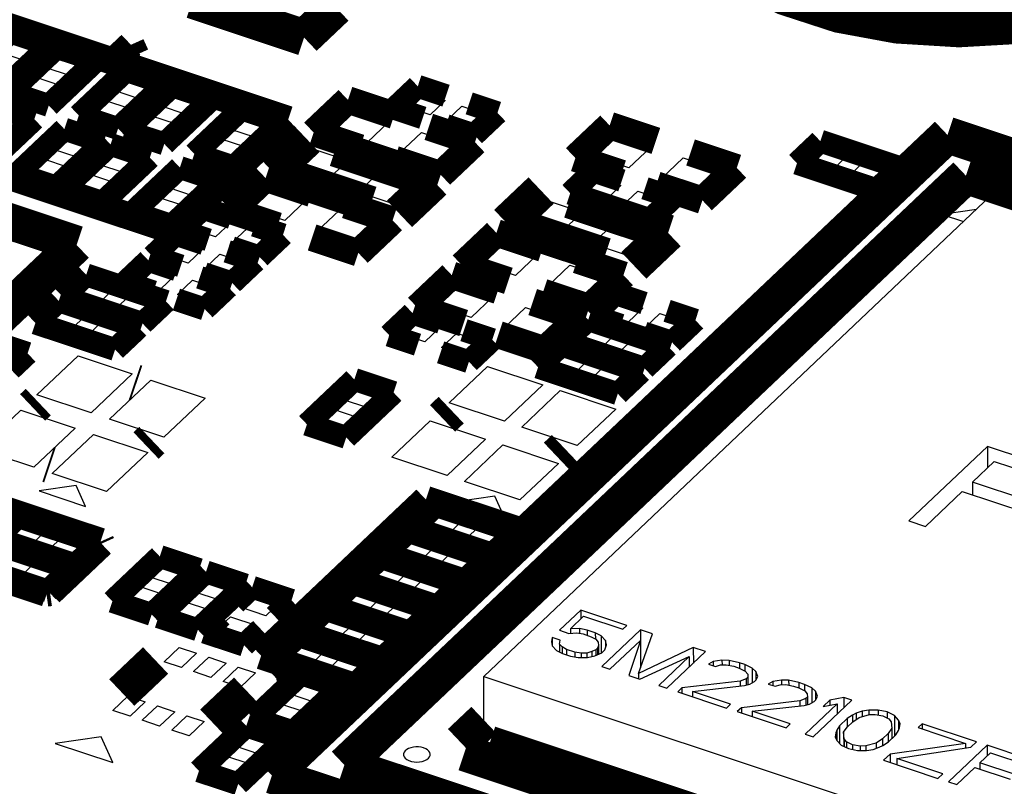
# Model space of a CAD drawing. Extents: x 0 to 1189, y 0 to 841.
# Tile 149 of 256: x 594.24 to 600.76, y 320.41 to 325.48. Entities that reach past the tile are written whole.
import ezdxf

# ---------------------------------------------------------------- set-up
doc = ezdxf.new("R2010")
doc.units = 0
doc.header["$LTSCALE"] = 65.395
doc.layers.get('0').update_dxf_attribs({"linetype": 'CONTINUOUS'})

msp = doc.modelspace()

# ---------------------------------------------------------------- linework, layer by layer
at = {"color": 7, "linetype": 'Continuous'}
for p, q in [((594.2003, 325.3537), (594.3684, 325.2978)), ((594.3684, 325.2978), (594.272, 325.2064)), ((594.272, 325.2064), (594.1039, 325.2624)), ((594.4096, 325.1607), (594.506, 325.252)), ((594.506, 325.252), (594.6741, 325.1961)), ((594.5777, 325.1047), (594.4096, 325.1607)), ((594.6741, 325.1961), (594.5777, 325.1047)), ((594.2471, 325.0066), (594.3435, 325.098)), ((594.3435, 325.098), (594.5116, 325.042)), ((594.8681, 325.0081), (594.9645, 325.0994)), ((594.9645, 325.0994), (595.1326, 325.0435)), ((594.5116, 325.042), (594.4152, 324.9507)), ((595.1326, 325.0435), (595.0363, 324.9522)), ((594.4152, 324.9507), (594.2471, 325.0066)), ((595.0363, 324.9522), (594.8681, 325.0081)), ((595.1738, 324.9064), (595.2702, 324.9977)), ((595.2702, 324.9977), (595.4383, 324.9418)), ((596.7941, 324.9007), (596.894, 324.9954)), ((596.894, 324.9954), (597.0561, 324.9415)), ((594.7056, 324.8541), (594.802, 324.9454)), ((594.802, 324.9454), (594.9701, 324.8895)), ((594.9701, 324.8895), (594.8738, 324.7981)), ((595.342, 324.8504), (595.1738, 324.9064)), ((595.4383, 324.9418), (595.342, 324.8504)), ((596.2959, 324.7466), (596.4412, 324.8844)), ((596.4412, 324.8844), (596.6858, 324.803)), ((596.9562, 324.8468), (596.7941, 324.9007)), ((597.0561, 324.9415), (596.9562, 324.8468)), ((597.0675, 324.8097), (597.1674, 324.9044)), ((597.1674, 324.9044), (597.3296, 324.8505)), ((594.0972, 324.8646), (594.2654, 324.8087)), ((594.8738, 324.7981), (594.7056, 324.8541)), ((595.0113, 324.7524), (595.1077, 324.8437)), ((595.1077, 324.8437), (595.2758, 324.7878)), ((595.6324, 324.7538), (595.7287, 324.8452)), ((595.7287, 324.8452), (595.8969, 324.7892)), ((597.3296, 324.8505), (597.2297, 324.7558)), ((594.2654, 324.8087), (594.169, 324.7173)), ((595.1795, 324.6964), (595.0113, 324.7524)), ((595.2758, 324.7878), (595.1795, 324.6964)), ((595.8005, 324.6979), (595.6324, 324.7538)), ((595.8969, 324.7892), (595.8005, 324.6979)), ((596.6858, 324.803), (596.5404, 324.6652)), ((597.2297, 324.7558), (597.0675, 324.8097)), ((594.4594, 324.6207), (594.5558, 324.712)), ((594.5558, 324.712), (594.7239, 324.6561)), ((595.4699, 324.5998), (595.5662, 324.6912)), ((595.5662, 324.6912), (595.7344, 324.6352)), ((596.5404, 324.6652), (596.2959, 324.7466)), ((596.7544, 324.5941), (596.8998, 324.7318)), ((596.8998, 324.7318), (597.1443, 324.6504)), ((598.0276, 324.5775), (598.173, 324.7153)), ((598.173, 324.7153), (598.4175, 324.6339)), ((594.7239, 324.6561), (594.6275, 324.5648)), ((595.7344, 324.6352), (595.638, 324.5439)), ((596.0234, 324.4884), (596.1687, 324.6261)), ((596.1687, 324.6261), (596.4133, 324.5447)), ((597.1443, 324.6504), (596.999, 324.5127)), ((598.4175, 324.6339), (598.2722, 324.4962)), ((599.4573, 324.538), (599.5572, 324.6327)), ((599.5572, 324.6327), (599.7194, 324.5788)), ((594.2969, 324.4667), (594.3933, 324.558)), ((594.3933, 324.558), (594.5614, 324.5021)), ((594.6275, 324.5648), (594.4594, 324.6207)), ((594.7651, 324.519), (594.8615, 324.6103)), ((594.8615, 324.6103), (595.0296, 324.5544)), ((595.638, 324.5439), (595.4699, 324.5998)), ((596.999, 324.5127), (596.7544, 324.5941)), ((598.2722, 324.4962), (598.0276, 324.5775)), ((598.4862, 324.425), (598.6315, 324.5627)), ((598.6315, 324.5627), (598.8761, 324.4813)), ((599.7194, 324.5788), (599.6195, 324.4841)), ((594.5614, 324.5021), (594.465, 324.4108)), ((594.9332, 324.4631), (594.7651, 324.519)), ((595.0296, 324.5544), (594.9332, 324.4631)), ((596.4133, 324.5447), (596.2679, 324.407)), ((599.6195, 324.4841), (599.4573, 324.538)), ((599.7307, 324.447), (599.8307, 324.5417)), ((599.8307, 324.5417), (599.9928, 324.4878)), ((594.465, 324.4108), (594.2969, 324.4667)), ((594.6026, 324.365), (594.699, 324.4563)), ((594.699, 324.4563), (594.8671, 324.4004)), ((595.2236, 324.3664), (595.32, 324.4578)), ((595.32, 324.4578), (595.4881, 324.4018)), ((596.2679, 324.407), (596.0234, 324.4884)), ((596.4819, 324.3358), (596.6273, 324.4735)), ((596.6273, 324.4735), (596.8718, 324.3922)), ((597.957, 324.3393), (598.0569, 324.434)), ((598.0569, 324.434), (598.2191, 324.3801)), ((598.8761, 324.4813), (598.7307, 324.3436)), ((599.8929, 324.3931), (599.7307, 324.447)), ((599.9928, 324.4878), (599.8929, 324.3931)), ((594.7707, 324.3091), (594.6026, 324.365)), ((594.8671, 324.4004), (594.7707, 324.3091)), ((595.3918, 324.3105), (595.2236, 324.3664)), ((595.4881, 324.4018), (595.3918, 324.3105)), ((595.7509, 324.2301), (595.8962, 324.3678)), ((595.8962, 324.3678), (596.1408, 324.2865)), ((596.8718, 324.3922), (596.7265, 324.2544)), ((598.2191, 324.3801), (598.1192, 324.2854)), ((598.7307, 324.3436), (598.4862, 324.425)), ((595.0611, 324.2124), (595.1575, 324.3038)), ((595.1575, 324.3038), (595.3256, 324.2478)), ((596.7265, 324.2544), (596.4819, 324.3358)), ((600.7096, 324.3527), (597.3123, 321.1329)), ((598.1192, 324.2854), (597.957, 324.3393)), ((598.2304, 324.2484), (598.3304, 324.3431)), ((598.3304, 324.3431), (598.4925, 324.2891)), ((606.4263, 322.4507), (600.7096, 324.3527)), ((595.3256, 324.2478), (595.2293, 324.1565)), ((596.1408, 324.2865), (595.9954, 324.1487)), ((597.5735, 324.1471), (597.7188, 324.2848)), ((597.7188, 324.2848), (597.9634, 324.2035)), ((598.3926, 324.1944), (598.2304, 324.2484)), ((598.4925, 324.2891), (598.3926, 324.1944)), ((595.2293, 324.1565), (595.0611, 324.2124)), ((595.3746, 324.0936), (595.4745, 324.1883)), ((595.4745, 324.1883), (595.6367, 324.1343)), ((595.9954, 324.1487), (595.7509, 324.2301)), ((596.2094, 324.0775), (596.3548, 324.2153)), ((596.3548, 324.2153), (596.5993, 324.1339)), ((597.9634, 324.2035), (597.818, 324.0657)), ((600.5712, 324.2215), (600.344, 324.1886)), ((600.344, 324.1886), (600.4865, 324.1412)), ((595.6367, 324.1343), (595.5367, 324.0397)), ((596.5993, 324.1339), (596.454, 323.9962)), ((597.818, 324.0657), (597.5735, 324.1471)), ((598.032, 323.9945), (598.1773, 324.1323)), ((598.1773, 324.1323), (598.4219, 324.0509)), ((595.5367, 324.0397), (595.3746, 324.0936)), ((595.648, 324.0026), (595.7479, 324.0973)), ((595.7479, 324.0973), (595.9101, 324.0434)), ((595.9101, 324.0434), (595.8102, 323.9487)), ((596.454, 323.9962), (596.2094, 324.0775)), ((598.4219, 324.0509), (598.2766, 323.9132)), ((595.1929, 323.9214), (595.2928, 324.0161)), ((595.2928, 324.0161), (595.455, 323.9622)), ((595.8102, 323.9487), (595.648, 324.0026)), ((597.2783, 323.8673), (597.4236, 324.0051)), ((597.4236, 324.0051), (597.6682, 323.9237)), ((598.2766, 323.9132), (598.032, 323.9945)), ((595.3551, 323.8675), (595.1929, 323.9214)), ((595.455, 323.9622), (595.3551, 323.8675)), ((595.4663, 323.8305), (595.5663, 323.9252)), ((595.5663, 323.9252), (595.7284, 323.8712)), ((597.6682, 323.9237), (597.5228, 323.7859)), ((595.0112, 323.7493), (595.1112, 323.844)), ((595.1112, 323.844), (595.2733, 323.79)), ((595.7284, 323.8712), (595.6285, 323.7765)), ((597.5228, 323.7859), (597.2783, 323.8673)), ((597.7368, 323.7148), (597.8821, 323.8525)), ((597.8821, 323.8525), (598.1267, 323.7711)), ((595.2733, 323.79), (595.1734, 323.6953)), ((595.6285, 323.7765), (595.4663, 323.8305)), ((594.6003, 323.6534), (594.7002, 323.7481)), ((594.7002, 323.7481), (594.8624, 323.6941)), ((595.1734, 323.6953), (595.0112, 323.7493)), ((595.2847, 323.6583), (595.3846, 323.753)), ((595.3846, 323.753), (595.5468, 323.699)), ((596.9831, 323.5875), (597.1284, 323.7253)), ((597.1284, 323.7253), (597.3729, 323.6439)), ((597.9814, 323.6334), (597.7368, 323.7148)), ((598.1267, 323.7711), (597.9814, 323.6334)), ((594.7625, 323.5994), (594.6003, 323.6534)), ((594.8624, 323.6941), (594.7625, 323.5994)), ((594.8737, 323.5624), (594.9737, 323.6571)), ((594.9737, 323.6571), (595.1358, 323.6031)), ((595.4468, 323.6043), (595.2847, 323.6583)), ((595.5468, 323.699), (595.4468, 323.6043)), ((595.1358, 323.6031), (595.0359, 323.5084)), ((597.2276, 323.5062), (596.9831, 323.5875)), ((597.3729, 323.6439), (597.2276, 323.5062)), ((598.1034, 323.5288), (598.2033, 323.6235)), ((598.2033, 323.6235), (598.3654, 323.5696)), ((594.4186, 323.4812), (594.5185, 323.5759)), ((594.5185, 323.5759), (594.6807, 323.5219)), ((594.6807, 323.5219), (594.5808, 323.4272)), ((595.0359, 323.5084), (594.8737, 323.5624)), ((597.4416, 323.435), (597.5869, 323.5727)), ((597.5869, 323.5727), (597.8315, 323.4913)), ((598.2655, 323.4749), (598.1034, 323.5288)), ((598.3654, 323.5696), (598.2655, 323.4749)), ((598.3768, 323.4379), (598.4767, 323.5326)), ((598.4767, 323.5326), (598.6389, 323.4786)), ((594.5808, 323.4272), (594.4186, 323.4812)), ((594.6921, 323.3902), (594.792, 323.4849)), ((594.792, 323.4849), (594.9542, 323.431)), ((596.7596, 323.4002), (596.8595, 323.4949)), ((596.8595, 323.4949), (597.0217, 323.4409)), ((597.8315, 323.4913), (597.6862, 323.3536)), ((597.9217, 323.3567), (598.0216, 323.4514)), ((598.0216, 323.4514), (598.1838, 323.3974)), ((598.6389, 323.4786), (598.539, 323.3839)), ((594.8542, 323.3363), (594.6921, 323.3902)), ((594.9542, 323.431), (594.8542, 323.3363)), ((596.9217, 323.3462), (596.7596, 323.4002)), ((597.0217, 323.4409), (596.9217, 323.3462)), ((597.033, 323.3092), (597.1329, 323.4039)), ((597.1329, 323.4039), (597.2951, 323.35)), ((597.6862, 323.3536), (597.4416, 323.435)), ((598.1838, 323.3974), (598.0839, 323.3027)), ((598.539, 323.3839), (598.3768, 323.4379)), ((597.2951, 323.35), (597.1952, 323.2553)), ((598.0839, 323.3027), (597.9217, 323.3567)), ((598.1951, 323.2657), (598.295, 323.3604)), ((598.295, 323.3604), (598.4572, 323.3064)), ((597.1952, 323.2553), (597.033, 323.3092)), ((597.7446, 323.1888), (597.8445, 323.2835)), ((597.8445, 323.2835), (598.0067, 323.2295)), ((598.3573, 323.2117), (598.1951, 323.2657)), ((598.4572, 323.3064), (598.3573, 323.2117)), ((594.3547, 322.995), (594.6272, 323.2532)), ((594.6272, 323.2532), (594.9864, 323.1337)), ((597.9067, 323.1348), (597.7446, 323.1888)), ((598.0067, 323.2295), (597.9067, 323.1348)), ((598.018, 323.0978), (598.1179, 323.1925)), ((598.1179, 323.1925), (598.2801, 323.1386)), ((594.9864, 323.1337), (594.7139, 322.8754)), ((597.082, 322.9424), (597.3363, 323.1835)), ((597.3363, 323.1835), (597.7031, 323.0614)), ((598.2801, 323.1386), (598.1802, 323.0439)), ((594.8362, 322.8348), (595.1087, 323.093)), ((595.1087, 323.093), (595.4679, 322.9735)), ((597.7031, 323.0614), (597.4488, 322.8204)), ((598.1802, 323.0439), (598.018, 323.0978)), ((594.7139, 322.8754), (594.3547, 322.995)), ((596.3776, 322.9648), (596.474, 323.0561)), ((596.474, 323.0561), (596.6421, 323.0002)), ((596.6421, 323.0002), (596.5458, 322.9089)), ((597.5634, 322.7823), (597.8178, 323.0233)), ((597.8178, 323.0233), (598.1846, 322.9013)), ((595.4679, 322.9735), (595.1954, 322.7153)), ((596.5458, 322.9089), (596.3776, 322.9648)), ((597.4488, 322.8204), (597.082, 322.9424)), ((593.9757, 322.6357), (594.2482, 322.894)), ((594.2482, 322.894), (594.6074, 322.7745)), ((596.2151, 322.8108), (596.3115, 322.9021)), ((596.3115, 322.9021), (596.4796, 322.8462)), ((598.1846, 322.9013), (597.9303, 322.6602)), ((595.1954, 322.7153), (594.8362, 322.8348)), ((596.3833, 322.7549), (596.2151, 322.8108)), ((596.4796, 322.8462), (596.3833, 322.7549)), ((596.7029, 322.5832), (596.9572, 322.8242)), ((596.9572, 322.8242), (597.3241, 322.7022)), ((594.6074, 322.7745), (594.3349, 322.5162)), ((594.4571, 322.4755), (594.7296, 322.7338)), ((594.7296, 322.7338), (595.0888, 322.6143)), ((597.9303, 322.6602), (597.5634, 322.7823)), ((597.3241, 322.7022), (597.0697, 322.4612)), ((594.3349, 322.5162), (593.9757, 322.6357)), ((595.0888, 322.6143), (594.8163, 322.356)), ((597.1844, 322.423), (597.4387, 322.6641)), ((597.4387, 322.6641), (597.8055, 322.542)), ((600.6455, 322.6546), (600.1252, 322.1614)), ((601.3022, 322.4361), (600.6455, 322.6546)), ((600.6455, 322.6546), (600.6458, 322.5147)), ((597.0697, 322.4612), (596.7029, 322.5832)), ((597.8055, 322.542), (597.5512, 322.301)), ((600.5446, 322.4188), (600.6885, 322.5552)), ((600.6885, 322.5552), (601.2357, 322.3731)), ((594.8163, 322.356), (594.4571, 322.4755)), ((597.5512, 322.301), (597.1844, 322.423)), ((601.0189, 322.261), (600.5446, 322.4188)), ((600.5446, 322.4188), (600.5448, 322.3337)), ((594.6146, 322.3948), (594.3709, 322.3595)), ((594.3709, 322.3595), (594.6766, 322.2578)), ((594.6766, 322.2578), (594.6146, 322.3948)), ((600.2346, 322.125), (600.4782, 322.3558)), ((600.4782, 322.3558), (600.9524, 322.1981)), ((597.3859, 322.3253), (597.1422, 322.2901)), ((597.1422, 322.2901), (597.4479, 322.1884)), ((597.4479, 322.1884), (597.3859, 322.3253)), ((596.914, 322.1276), (597.0139, 322.2223)), ((597.0139, 322.2223), (597.1761, 322.1683)), ((594.1549, 322.057), (594.2548, 322.1516)), ((594.2548, 322.1516), (594.417, 322.0977)), ((597.1761, 322.1683), (597.0761, 322.0736)), ((600.1252, 322.1614), (600.2346, 322.125)), ((594.417, 322.0977), (594.3171, 322.003)), ((597.0761, 322.0736), (596.914, 322.1276)), ((597.1874, 322.0366), (597.2873, 322.1313)), ((597.2873, 322.1313), (597.4495, 322.0774)), ((594.3171, 322.003), (594.1549, 322.057)), ((594.4283, 321.966), (594.5282, 322.0607)), ((594.5282, 322.0607), (594.6904, 322.0067)), ((596.7323, 321.9554), (596.8322, 322.0501)), ((596.8322, 322.0501), (596.9944, 321.9962)), ((597.3496, 321.9827), (597.1874, 322.0366)), ((597.4495, 322.0774), (597.3496, 321.9827)), ((594.5905, 321.912), (594.4283, 321.966)), ((594.6904, 322.0067), (594.5905, 321.912)), ((596.8945, 321.9015), (596.7323, 321.9554)), ((596.9944, 321.9962), (596.8945, 321.9015)), ((597.0057, 321.8645), (597.1057, 321.9591)), ((597.1057, 321.9591), (597.2678, 321.9052)), ((594.2467, 321.7938), (594.3466, 321.8885)), ((594.3466, 321.8885), (594.5087, 321.8345)), ((597.2678, 321.9052), (597.1679, 321.8105)), ((594.5087, 321.8345), (594.4088, 321.7399)), ((595.0905, 321.7938), (595.1868, 321.8852)), ((595.1868, 321.8852), (595.355, 321.8292)), ((595.355, 321.8292), (595.2586, 321.7379)), ((596.5506, 321.7833), (596.6506, 321.878)), ((596.6506, 321.878), (596.8127, 321.824)), ((596.8127, 321.824), (596.7128, 321.7293)), ((597.1679, 321.8105), (597.0057, 321.8645)), ((594.4088, 321.7399), (594.2467, 321.7938)), ((595.2586, 321.7379), (595.0905, 321.7938)), ((595.3962, 321.6921), (595.4925, 321.7835)), ((595.4925, 321.7835), (595.6607, 321.7275)), ((596.7128, 321.7293), (596.5506, 321.7833)), ((596.8241, 321.6923), (596.924, 321.787)), ((596.924, 321.787), (597.0862, 321.733)), ((594.928, 321.6398), (595.0243, 321.7312)), ((595.0243, 321.7312), (595.1925, 321.6752)), ((595.5643, 321.6362), (595.3962, 321.6921)), ((595.6607, 321.7275), (595.5643, 321.6362)), ((596.369, 321.6111), (596.4689, 321.7058)), ((596.4689, 321.7058), (596.6311, 321.6518)), ((596.9863, 321.6383), (596.8241, 321.6923)), ((597.0862, 321.733), (596.9863, 321.6383)), ((595.0961, 321.5839), (594.928, 321.6398)), ((595.1925, 321.6752), (595.0961, 321.5839)), ((595.2337, 321.5381), (595.33, 321.6295)), ((595.33, 321.6295), (595.4982, 321.5735)), ((595.7019, 321.5904), (595.7982, 321.6818)), ((595.7982, 321.6818), (595.9664, 321.6258)), ((595.9664, 321.6258), (595.87, 321.5345)), ((596.6311, 321.6518), (596.5311, 321.5571)), ((595.4982, 321.5735), (595.4018, 321.4822)), ((595.87, 321.5345), (595.7019, 321.5904)), ((596.5311, 321.5571), (596.369, 321.6111)), ((596.6424, 321.5201), (596.7423, 321.6148)), ((596.7423, 321.6148), (596.9045, 321.5608)), ((596.9045, 321.5608), (596.8046, 321.4662)), ((597.9543, 321.5718), (597.8128, 321.4378)), ((598.259, 321.4704), (597.9543, 321.5718)), ((597.9543, 321.5718), (597.9544, 321.5145)), ((595.4018, 321.4822), (595.2337, 321.5381)), ((595.5394, 321.4364), (595.6357, 321.5278)), ((595.6357, 321.5278), (595.8039, 321.4718)), ((596.1873, 321.4389), (596.2872, 321.5336)), ((596.2872, 321.5336), (596.4494, 321.4797)), ((596.8046, 321.4662), (596.6424, 321.5201)), ((597.8848, 321.4486), (597.9719, 321.5311)), ((597.9719, 321.5311), (598.2318, 321.4446)), ((595.7075, 321.3805), (595.5394, 321.4364)), ((595.8039, 321.4718), (595.7075, 321.3805)), ((596.3495, 321.385), (596.1873, 321.4389)), ((596.4494, 321.4797), (596.3495, 321.385)), ((596.4608, 321.3479), (596.5607, 321.4426)), ((596.5607, 321.4426), (596.7228, 321.3887)), ((597.8128, 321.4378), (597.8756, 321.4169)), ((597.946, 321.4492), (597.8848, 321.4486)), ((597.8848, 321.4486), (597.8849, 321.4169)), ((597.9962, 321.4394), (597.946, 321.4492)), ((597.946, 321.4492), (597.946, 321.4174)), ((598.05, 321.4215), (597.9962, 321.4394)), ((597.9962, 321.4394), (597.9963, 321.4046)), ((598.3487, 321.4406), (598.093, 321.1983)), ((598.2318, 321.4446), (598.259, 321.4704)), ((598.4293, 321.4138), (598.3487, 321.4406)), ((598.3487, 321.4406), (598.3492, 321.1911)), ((596.7228, 321.3887), (596.6229, 321.294)), ((597.7639, 321.3914), (597.76, 321.3648)), ((597.76, 321.3648), (597.7652, 321.3352)), ((597.8176, 321.3735), (597.7639, 321.3914)), ((597.7639, 321.3914), (597.764, 321.3421)), ((597.8138, 321.3469), (597.8176, 321.3735)), ((597.8756, 321.4169), (597.9277, 321.4204)), ((597.9277, 321.4204), (597.969, 321.4137)), ((597.969, 321.4137), (598.0228, 321.3958)), ((598.0228, 321.3958), (598.0532, 321.3787)), ((598.0894, 321.4015), (598.05, 321.4215)), ((598.05, 321.4215), (598.0501, 321.3804)), ((598.0532, 321.3787), (598.0692, 321.3594)), ((598.1179, 321.3711), (598.0894, 321.4015)), ((598.0894, 321.4015), (598.0896, 321.2891)), ((598.123, 321.3415), (598.1179, 321.3711)), ((598.1179, 321.3711), (598.118, 321.3243)), ((598.1468, 321.1804), (598.348, 321.3711)), ((598.348, 321.3711), (598.2723, 321.1386)), ((598.3353, 321.1525), (598.4293, 321.4138)), ((598.348, 321.3711), (598.3484, 321.189)), ((595.1967, 321.23), (595.2966, 321.3247)), ((595.2966, 321.3247), (595.4113, 321.2865)), ((596.0056, 321.2667), (596.1056, 321.3614)), ((596.1056, 321.3614), (596.2677, 321.3075)), ((596.2677, 321.3075), (596.1678, 321.2128)), ((596.6229, 321.294), (596.4608, 321.3479)), ((597.7652, 321.3352), (597.7937, 321.3048)), ((597.7937, 321.3048), (597.833, 321.2848)), ((597.8298, 321.3276), (597.8138, 321.3469)), ((597.8138, 321.3469), (597.8139, 321.2945)), ((597.8602, 321.3105), (597.8298, 321.3276)), ((597.8298, 321.3276), (597.8299, 321.2863)), ((597.914, 321.2926), (597.8602, 321.3105)), ((597.8602, 321.3105), (597.8603, 321.2757)), ((598.0526, 321.3092), (598.0273, 321.2967)), ((598.0635, 321.3195), (598.0526, 321.3092)), ((598.0526, 321.3092), (598.0527, 321.2719)), ((598.0708, 321.338), (598.0635, 321.3195)), ((598.0635, 321.3195), (598.0636, 321.2767)), ((598.0692, 321.3594), (598.0708, 321.338)), ((598.0708, 321.338), (598.071, 321.2799)), ((598.092, 321.2892), (598.1138, 321.3098)), ((598.1138, 321.3098), (598.123, 321.3415)), ((598.6983, 321.3243), (598.3353, 321.1525)), ((598.7789, 321.2974), (598.6983, 321.3243)), ((598.6983, 321.3243), (598.6985, 321.2212)), ((595.4113, 321.2865), (595.3113, 321.1918)), ((595.3923, 321.1649), (595.4922, 321.2596)), ((595.4922, 321.2596), (595.6068, 321.2215)), ((596.1678, 321.2128), (596.0056, 321.2667)), ((596.2791, 321.1758), (596.379, 321.2705)), ((596.379, 321.2705), (596.5412, 321.2165)), ((597.833, 321.2848), (597.8868, 321.2669)), ((597.8868, 321.2669), (597.9371, 321.2571)), ((597.9553, 321.2859), (597.914, 321.2926)), ((597.914, 321.2926), (597.9141, 321.2616)), ((597.9371, 321.2571), (597.9982, 321.2577)), ((597.9931, 321.2872), (597.9553, 321.2859)), ((597.9553, 321.2859), (597.9554, 321.2573)), ((598.0273, 321.2967), (597.9931, 321.2872)), ((597.9931, 321.2872), (597.9931, 321.2576)), ((597.9982, 321.2577), (598.0469, 321.2693)), ((598.0273, 321.2967), (598.0274, 321.2647)), ((598.0469, 321.2693), (598.092, 321.2892)), ((598.344, 321.1148), (598.6707, 321.2638)), ((598.6707, 321.2638), (598.4695, 321.073)), ((598.5232, 321.0551), (598.7789, 321.2974)), ((598.6707, 321.2638), (598.6709, 321.1951)), ((598.8881, 321.2402), (598.8305, 321.2315)), ((598.9348, 321.2386), (598.8881, 321.2402)), ((598.8881, 321.2402), (598.8882, 321.2085)), ((599.003, 321.2229), (598.9348, 321.2386)), ((598.9348, 321.2386), (598.9349, 321.2063)), ((595.3113, 321.1918), (595.1967, 321.23)), ((595.6068, 321.2215), (595.5069, 321.1268)), ((595.5878, 321.0999), (595.6878, 321.1945)), ((595.6878, 321.1945), (595.8024, 321.1564)), ((596.4413, 321.1218), (596.2791, 321.1758)), ((596.5412, 321.2165), (596.4413, 321.1218)), ((598.093, 321.1983), (598.1468, 321.1804)), ((598.8305, 321.2315), (598.7998, 321.2139)), ((598.7998, 321.2139), (598.8446, 321.199)), ((598.8305, 321.2315), (598.8305, 321.2036)), ((598.8446, 321.199), (598.8788, 321.2085)), ((598.8788, 321.2085), (598.9166, 321.2098)), ((598.9166, 321.2098), (598.9669, 321.2001)), ((598.9669, 321.2001), (599.0027, 321.1882)), ((599.0027, 321.1882), (599.0421, 321.1681)), ((599.0389, 321.211), (599.003, 321.2229)), ((599.003, 321.2229), (599.0031, 321.1882)), ((599.0872, 321.1879), (599.0389, 321.211)), ((599.0389, 321.211), (599.039, 321.1697)), ((599.1122, 321.1657), (599.0872, 321.1879)), ((599.0872, 321.1879), (599.0874, 321.0905)), ((595.5069, 321.1268), (595.3923, 321.1649)), ((595.8024, 321.1564), (595.7025, 321.0617)), ((596.0263, 321.0172), (596.1227, 321.1086)), ((596.1227, 321.1086), (596.2908, 321.0526)), ((597.3123, 321.1329), (603.029, 319.2309)), ((597.3132, 320.6988), (597.3123, 321.1329)), ((598.2723, 321.1386), (598.344, 321.1148)), ((598.3353, 321.1525), (598.3354, 321.1176)), ((599.0488, 321.1171), (599.0091, 321.1024)), ((599.0421, 321.1681), (599.0581, 321.1488)), ((599.0597, 321.1274), (599.0488, 321.1171)), ((599.0488, 321.1171), (599.0489, 321.0752)), ((599.0581, 321.1488), (599.0597, 321.1274)), ((599.0597, 321.1274), (599.0598, 321.0782)), ((599.1026, 321.0992), (599.1135, 321.1095)), ((599.1263, 321.1331), (599.1122, 321.1657)), ((599.1122, 321.1657), (599.1123, 321.1095)), ((599.1135, 321.1095), (599.1263, 321.1331)), ((599.2825, 321.109), (599.2249, 321.1003)), ((599.3292, 321.1074), (599.2825, 321.109)), ((599.2825, 321.109), (599.2826, 321.0773)), ((599.3974, 321.0917), (599.3292, 321.1074)), ((599.3292, 321.1074), (599.3293, 321.0751)), ((595.7025, 321.0617), (595.5878, 321.0999)), ((596.2908, 321.0526), (596.1945, 320.9613)), ((598.4695, 321.073), (598.5232, 321.0551)), ((598.6221, 321.057), (598.5949, 321.0313)), ((599.0091, 321.1024), (598.6221, 321.057)), ((598.6221, 321.057), (598.6222, 321.0222)), ((598.6939, 321.0332), (599.0376, 321.0721)), ((599.0091, 321.1024), (599.0092, 321.0688)), ((599.0376, 321.0721), (599.0719, 321.0816)), ((599.0719, 321.0816), (599.1026, 321.0992)), ((599.2249, 321.1003), (599.1942, 321.0827)), ((599.1942, 321.0827), (599.239, 321.0678)), ((599.2249, 321.1003), (599.2249, 321.0724)), ((599.239, 321.0678), (599.2732, 321.0773)), ((599.2732, 321.0773), (599.311, 321.0786)), ((599.311, 321.0786), (599.3613, 321.0689)), ((599.3613, 321.0689), (599.3971, 321.0569)), ((599.3971, 321.0569), (599.4365, 321.0369)), ((599.4333, 321.0797), (599.3974, 321.0917)), ((599.3974, 321.0917), (599.3975, 321.0569)), ((599.4816, 321.0567), (599.4333, 321.0797)), ((599.4333, 321.0797), (599.4334, 321.0385)), ((599.5066, 321.0345), (599.4816, 321.0567)), ((599.4816, 321.0567), (599.4818, 320.9593)), ((594.857, 320.908), (594.9569, 321.0027)), ((594.9569, 321.0027), (595.0715, 320.9646)), ((596.1945, 320.9613), (596.0263, 321.0172)), ((598.5949, 321.0313), (598.9176, 320.9239)), ((598.9448, 320.9497), (598.6939, 321.0332)), ((598.6939, 321.0332), (598.6939, 320.9983)), ((599.4432, 320.9859), (599.4035, 320.9712)), ((599.4365, 321.0369), (599.4525, 321.0176)), ((599.4541, 320.9962), (599.4432, 320.9859)), ((599.4432, 320.9859), (599.4433, 320.944)), ((599.4525, 321.0176), (599.4541, 320.9962)), ((599.4541, 320.9962), (599.4542, 320.947)), ((599.4913, 320.733), (599.747, 320.9754)), ((599.497, 320.968), (599.5079, 320.9783)), ((599.5207, 321.0019), (599.5066, 321.0345)), ((599.5066, 321.0345), (599.5067, 320.9783)), ((599.5079, 320.9783), (599.5207, 321.0019)), ((599.6014, 320.9751), (599.5578, 320.9338)), ((599.6932, 320.9933), (599.6014, 320.9751)), ((599.6014, 320.9751), (599.6014, 320.9424)), ((599.747, 320.9754), (599.6932, 320.9933)), ((599.6932, 320.9933), (599.6934, 320.9245)), ((595.0715, 320.9646), (594.9716, 320.8699)), ((595.0526, 320.843), (595.1525, 320.9377)), ((595.1525, 320.9377), (595.2671, 320.8995)), ((595.8638, 320.8632), (595.9602, 320.9546)), ((595.9602, 320.9546), (596.1283, 320.8986)), ((598.9176, 320.9239), (598.9448, 320.9497)), ((599.0165, 320.9258), (598.9893, 320.9)), ((599.4035, 320.9712), (599.0165, 320.9258)), ((599.0165, 320.9258), (599.0166, 320.891)), ((599.0883, 320.902), (599.432, 320.9408)), ((599.4035, 320.9712), (599.4036, 320.9376)), ((599.432, 320.9408), (599.4663, 320.9503)), ((599.6497, 320.952), (599.4375, 320.7509)), ((599.4663, 320.9503), (599.497, 320.968)), ((599.5578, 320.9338), (599.6497, 320.952)), ((599.6497, 320.952), (599.6498, 320.8833)), ((599.8597, 320.91), (599.8165, 320.9035)), ((599.9208, 320.9106), (599.8597, 320.91)), ((599.8597, 320.91), (599.8598, 320.879)), ((599.9801, 320.8978), (599.9208, 320.9106)), ((599.9208, 320.9106), (599.9209, 320.8782)), ((594.9716, 320.8699), (594.857, 320.908)), ((595.2671, 320.8995), (595.1672, 320.8048)), ((595.2481, 320.7779), (595.348, 320.8726)), ((595.348, 320.8726), (595.4627, 320.8344)), ((596.032, 320.8073), (595.8638, 320.8632)), ((596.1283, 320.8986), (596.032, 320.8073)), ((598.9893, 320.9), (599.312, 320.7927)), ((599.3392, 320.8185), (599.0883, 320.902)), ((599.0883, 320.902), (599.0883, 320.8671)), ((599.7153, 320.8535), (599.6664, 320.8071)), ((599.7515, 320.8763), (599.7153, 320.8535)), ((599.7153, 320.8535), (599.7155, 320.7974)), ((599.7768, 320.8888), (599.7515, 320.8763)), ((599.7515, 320.8763), (599.7516, 320.8305)), ((599.7547, 320.8335), (599.7963, 320.8614)), ((599.8165, 320.9035), (599.7768, 320.8888)), ((599.7768, 320.8888), (599.7769, 320.8484)), ((599.7963, 320.8614), (599.8648, 320.8804)), ((599.8165, 320.9035), (599.8166, 320.867)), ((599.8648, 320.8804), (599.9026, 320.8818)), ((599.9026, 320.8818), (599.9529, 320.872)), ((599.9529, 320.872), (599.9922, 320.852)), ((600.0284, 320.8748), (599.9801, 320.8978)), ((599.9801, 320.8978), (599.9801, 320.8581)), ((599.9922, 320.852), (600.0082, 320.8327)), ((600.0569, 320.8444), (600.0284, 320.8748)), ((600.0284, 320.8748), (600.0287, 320.7373)), ((600.0675, 320.82), (600.0569, 320.8444)), ((600.0569, 320.8444), (600.057, 320.7769)), ((595.1672, 320.8048), (595.0526, 320.843)), ((595.3628, 320.7398), (595.2481, 320.7779)), ((595.4627, 320.8344), (595.3628, 320.7398)), ((599.312, 320.7927), (599.3392, 320.8185)), ((599.6481, 320.7784), (599.6408, 320.7599)), ((599.6664, 320.8071), (599.6481, 320.7784)), ((599.6481, 320.7784), (599.6483, 320.7089)), ((599.6664, 320.8071), (599.6666, 320.6885)), ((599.693, 320.7635), (599.7166, 320.7974)), ((599.7166, 320.7974), (599.7547, 320.8335)), ((600.0115, 320.7899), (599.9878, 320.7559)), ((600.0082, 320.8327), (600.0115, 320.7899)), ((600.0115, 320.7899), (600.0116, 320.7211)), ((600.0563, 320.7749), (600.0636, 320.7934)), ((600.0636, 320.7934), (600.0675, 320.82)), ((600.2131, 320.8203), (600.1859, 320.7945)), ((600.1859, 320.7945), (600.4996, 320.6901)), ((600.5717, 320.701), (600.2131, 320.8203)), ((600.2131, 320.8203), (600.2132, 320.7854)), ((594.7805, 320.7339), (594.4759, 320.6899)), ((594.858, 320.5628), (594.7805, 320.7339)), ((595.663, 320.6729), (595.7594, 320.7642)), ((595.7594, 320.7642), (595.9275, 320.7083)), ((599.4375, 320.7509), (599.4913, 320.733)), ((599.6408, 320.7599), (599.637, 320.7333)), ((599.637, 320.7333), (599.6475, 320.7089)), ((599.6408, 320.7599), (599.6409, 320.7243)), ((599.6962, 320.7206), (599.693, 320.7635)), ((599.693, 320.7635), (599.6932, 320.6704)), ((599.7122, 320.7013), (599.6962, 320.7206)), ((599.6962, 320.7206), (599.6963, 320.6689)), ((599.9497, 320.7198), (599.9081, 320.6919)), ((599.9878, 320.7559), (599.9497, 320.7198)), ((599.9497, 320.7198), (599.9498, 320.6754)), ((599.9878, 320.7559), (599.9879, 320.6998)), ((599.9891, 320.6998), (600.038, 320.7462)), ((600.038, 320.7462), (600.0563, 320.7749)), ((594.4759, 320.6899), (594.858, 320.5628)), ((595.8311, 320.617), (595.663, 320.6729)), ((595.9275, 320.7083), (595.8311, 320.617)), ((597.3132, 320.6988), (603.0299, 318.7968)), ((599.6475, 320.7089), (599.676, 320.6785)), ((599.676, 320.6785), (599.7244, 320.6555)), ((599.7516, 320.6813), (599.7122, 320.7013)), ((599.7122, 320.7013), (599.7123, 320.6613)), ((599.7244, 320.6555), (599.7836, 320.6428)), ((599.8018, 320.6715), (599.7516, 320.6813)), ((599.7516, 320.6813), (599.7516, 320.6496)), ((599.8396, 320.6729), (599.8018, 320.6715)), ((599.8018, 320.6715), (599.8019, 320.6429)), ((599.9081, 320.6919), (599.8396, 320.6729)), ((599.8396, 320.6729), (599.8397, 320.6433)), ((599.8447, 320.6433), (599.8879, 320.6498)), ((599.8879, 320.6498), (599.9276, 320.6645)), ((599.9081, 320.6919), (599.9082, 320.6573)), ((599.9276, 320.6645), (599.9529, 320.677)), ((599.9529, 320.677), (599.9891, 320.6998)), ((600.4996, 320.6901), (600.0009, 320.6192)), ((600.0438, 320.591), (600.5336, 320.6649)), ((600.6434, 320.6771), (600.3877, 320.4348)), ((600.4996, 320.6901), (600.4997, 320.6598)), ((600.5336, 320.6649), (600.5717, 320.701)), ((600.9661, 320.5698), (600.6434, 320.6771)), ((600.6434, 320.6771), (600.6435, 320.6084)), ((595.5005, 320.5189), (595.5969, 320.6102)), ((595.5969, 320.6102), (595.765, 320.5543)), ((599.7836, 320.6428), (599.8447, 320.6433)), ((600.0009, 320.6192), (599.9574, 320.578)), ((600.0009, 320.6192), (600.0011, 320.5634)), ((600.3486, 320.4896), (600.0438, 320.591)), ((600.0438, 320.591), (600.0439, 320.5492)), ((600.5938, 320.5613), (600.6645, 320.6283)), ((600.6645, 320.6283), (600.9334, 320.5388)), ((595.6686, 320.4629), (595.5005, 320.5189)), ((595.765, 320.5543), (595.6686, 320.4629)), ((599.9574, 320.578), (600.316, 320.4587)), ((600.4415, 320.4169), (600.5612, 320.5303)), ((600.5612, 320.5303), (600.7942, 320.4528)), ((600.8268, 320.4837), (600.5938, 320.5613)), ((600.5938, 320.5613), (600.5939, 320.5195)), ((600.316, 320.4587), (600.3486, 320.4896)), ((600.3877, 320.4348), (600.4415, 320.4169))]:
    msp.add_line(p, q, dxfattribs=at)
for points, const_width in [([(598.7489, 327.0661), (598.5874, 326.8566), (598.5047, 326.6292), (598.507, 326.4011), (598.5944, 326.1746), (598.7602, 325.9667), (599.0028, 325.7795), (599.3039, 325.6271), (599.6605, 325.5111), (600.0457, 325.4401), (600.4556, 325.415), (600.8661, 325.4384), (601.2529, 325.5077), (601.6121, 325.6222), (601.9167, 325.7733), (602.1644, 325.9602)], 0.2416), ([(596.1231, 325.3585), (595.3846, 325.6042)], 0.2416), ([(596.3337, 325.5581), (596.1231, 325.3585)], 0.2416), ([(594.1817, 325.3948), (593.8683, 325.0978)], 0.151), ([(594.4415, 325.3083), (594.1817, 325.3948)], 0.151), ([(594.1281, 325.0113), (594.4415, 325.3083)], 0.151), ([(594.4874, 325.2931), (594.174, 324.9961)], 0.151), ([(594.7472, 325.2066), (594.4874, 325.2931)], 0.151), ([(594.4338, 324.9096), (594.7472, 325.2066)], 0.151), ([(594.9459, 325.1405), (594.6325, 324.8435)], 0.151), ([(595.2057, 325.0541), (594.9459, 325.1405)], 0.151), ([(594.8924, 324.7571), (595.2057, 325.0541)], 0.151), ([(595.2516, 325.0388), (594.9382, 324.7418)], 0.151), ([(595.5114, 324.9524), (595.2516, 325.0388)], 0.151), ([(596.8754, 325.0365), (596.721, 324.8901)], 0.151), ([(597.0626, 324.9742), (596.8754, 325.0365)], 0.151), ([(591.8411, 324.9183), (594.6203, 323.9937)], 0.2416), ([(594.174, 324.9961), (594.4338, 324.9096)], 0.151), ([(595.1981, 324.6554), (595.5114, 324.9524)], 0.151), ([(596.4133, 324.946), (596.1862, 324.7308)], 0.1812), ([(596.719, 324.8443), (596.4133, 324.946)], 0.1812), ([(594.3385, 324.8192), (594.0786, 324.9057)], 0.151), ([(595.7101, 324.8862), (595.3968, 324.5892)], 0.151), ([(595.97, 324.7998), (595.7101, 324.8862)], 0.151), ([(596.721, 324.8901), (596.9082, 324.8278)], 0.151), ([(597.4027, 324.861), (597.2155, 324.9233)], 0.151), ([(594.0251, 324.5222), (594.3385, 324.8192)], 0.151), ([(594.6325, 324.8435), (594.8924, 324.7571)], 0.151), ([(597.2483, 324.7147), (597.4027, 324.861)], 0.151), ([(594.5372, 324.7531), (594.2238, 324.4561)], 0.151), ([(594.797, 324.6667), (594.5372, 324.7531)], 0.151), ([(594.9382, 324.7418), (595.1981, 324.6554)], 0.151), ([(595.6566, 324.5028), (595.97, 324.7998)], 0.151), ([(600.3803, 324.7144), (595.9101, 320.4778)], 0.2416), ([(596.1862, 324.7308), (596.4919, 324.6291)], 0.1812), ([(596.9483, 324.768), (597.254, 324.6663)], 0.1812), ([(597.061, 324.777), (597.2483, 324.7147)], 0.151), ([(598.1451, 324.7769), (597.918, 324.5617)], 0.1812), ([(598.4508, 324.6752), (598.1451, 324.7769)], 0.1812), ([(607.9023, 322.2118), (600.3803, 324.7144)], 0.2416), ([(596.1408, 324.6877), (595.9137, 324.4725)], 0.2416), ([(597.254, 324.6663), (597.0269, 324.4511)], 0.1812), ([(594.4836, 324.3697), (594.797, 324.6667)], 0.151), ([(594.8429, 324.6514), (594.5295, 324.3544)], 0.151), ([(595.1027, 324.565), (594.8429, 324.6514)], 0.151), ([(596.9815, 324.408), (596.3319, 324.6241)], 0.2416), ([(598.68, 324.5989), (598.9857, 324.4972)], 0.1812), ([(599.5386, 324.6738), (599.3842, 324.5275)], 0.151), ([(600.0659, 324.4984), (599.5386, 324.6738)], 0.151), ([(594.7893, 324.268), (595.1027, 324.565)], 0.151), ([(595.3968, 324.5892), (595.6566, 324.5028)], 0.151), ([(597.0269, 324.4511), (596.7212, 324.5528)], 0.1812), ([(597.918, 324.5617), (598.2237, 324.46)], 0.1812), ([(595.3014, 324.4989), (594.988, 324.2019)], 0.151), ([(595.5612, 324.4124), (595.3014, 324.4989)], 0.151), ([(595.9137, 324.4725), (596.5633, 324.2564)], 0.2416), ([(596.3898, 320.5472), (600.5023, 324.4448)], 0.2416), ([(598.9857, 324.4972), (598.7586, 324.282)], 0.1812), ([(599.3842, 324.5275), (599.9115, 324.352)], 0.151), ([(599.9115, 324.352), (600.0659, 324.4984)], 0.151), ([(600.5023, 324.4448), (600.982, 324.2852)], 0.2416), ([(594.2238, 324.4561), (594.4836, 324.3697)], 0.151), ([(595.6412, 324.2142), (595.8683, 324.4295)], 0.1812), ([(595.8683, 324.4295), (596.174, 324.3277)], 0.1812), ([(596.7544, 324.1928), (596.9815, 324.408)], 0.2416), ([(598.0383, 324.4751), (597.8839, 324.3288)], 0.151), ([(598.2256, 324.4128), (598.0383, 324.4751)], 0.151), ([(594.5295, 324.3544), (594.7893, 324.268)], 0.151), ([(595.2479, 324.1154), (595.5612, 324.4124)], 0.151), ([(597.6909, 324.3465), (597.4638, 324.1312)], 0.2416), ([(598.5656, 324.2997), (598.3784, 324.362)], 0.151), ([(598.7586, 324.282), (598.4529, 324.3837)], 0.1812), ([(598.5316, 324.0668), (597.882, 324.2829)], 0.2416), ([(597.8839, 324.3288), (598.0711, 324.2665)], 0.151), ([(598.4112, 324.1533), (598.5656, 324.2997)], 0.151), ([(595.4559, 324.2294), (595.3015, 324.083)], 0.151), ([(595.6431, 324.1671), (595.4559, 324.2294)], 0.151), ([(595.9469, 324.1125), (595.6412, 324.2142)], 0.1812), ([(596.709, 324.1498), (596.4033, 324.2515)], 0.1812), ([(594.988, 324.2019), (595.2479, 324.1154)], 0.151), ([(596.4819, 323.9345), (596.709, 324.1498)], 0.1812), ([(597.4638, 324.1312), (598.1134, 323.9151)], 0.2416), ([(598.224, 324.2156), (598.4112, 324.1533)], 0.151), ([(595.9832, 324.0539), (595.796, 324.1162)], 0.151), ([(598.3045, 323.8515), (598.5316, 324.0668)], 0.2416), ([(594.6157, 323.9894), (592.9914, 322.4499)], 0.2416), ([(595.2742, 324.0572), (595.1198, 323.9109)], 0.151), ([(595.4614, 323.9949), (595.2742, 324.0572)], 0.151), ([(595.3015, 324.083), (595.4887, 324.0207)], 0.151), ([(595.8288, 323.9076), (595.9832, 324.0539)], 0.151), ([(596.1762, 324.0363), (596.4819, 323.9345)], 0.1812), ([(597.1686, 323.8515), (597.3957, 324.0667)], 0.1812), ([(597.3957, 324.0667), (597.7014, 323.965)], 0.1812), ([(595.6415, 323.9699), (595.8288, 323.9076)], 0.151), ([(595.1198, 323.9109), (595.307, 323.8486)], 0.151), ([(595.8015, 323.8818), (595.6143, 323.9441)], 0.151), ([(598.2363, 323.787), (597.9307, 323.8887)], 0.1812), ([(595.0925, 323.885), (594.9381, 323.7387)], 0.151), ([(595.2798, 323.8227), (595.0925, 323.885)], 0.151), ([(595.6471, 323.7354), (595.8015, 323.8818)], 0.151), ([(597.4743, 323.7498), (597.1686, 323.8515)], 0.1812), ([(594.6816, 323.7891), (594.5272, 323.6428)], 0.151), ([(595.2089, 323.6137), (594.6816, 323.7891)], 0.151), ([(595.6199, 323.7096), (595.4326, 323.7719)], 0.151), ([(595.4599, 323.7977), (595.6471, 323.7354)], 0.151), ([(596.8734, 323.5717), (597.1005, 323.7869)], 0.1812), ([(597.1005, 323.7869), (597.4062, 323.6852)], 0.1812), ([(598.0093, 323.5718), (598.2363, 323.787)], 0.1812), ([(594.9381, 323.7387), (595.1254, 323.6764)], 0.151), ([(595.4655, 323.5632), (595.6199, 323.7096)], 0.151), ([(594.5272, 323.6428), (595.0545, 323.4674)], 0.151), ([(597.7036, 323.6735), (598.0093, 323.5718)], 0.1812), ([(598.1847, 323.6646), (598.0303, 323.5183)], 0.151), ([(598.3719, 323.6023), (598.1847, 323.6646)], 0.151), ([(594.4999, 323.617), (594.3455, 323.4706)], 0.151), ([(595.0273, 323.4415), (594.4999, 323.617)], 0.151), ([(595.0545, 323.4674), (595.2089, 323.6137)], 0.151), ([(595.2782, 323.6255), (595.4655, 323.5632)], 0.151), ([(597.1791, 323.47), (596.8734, 323.5717)], 0.1812), ([(597.9411, 323.5072), (597.6354, 323.6089)], 0.1812), ([(596.8409, 323.536), (596.6865, 323.3896)], 0.151), ([(597.0281, 323.4737), (596.8409, 323.536)], 0.151), ([(597.7141, 323.292), (597.9411, 323.5072)], 0.1812), ([(598.0303, 323.5183), (598.2175, 323.456)], 0.151), ([(598.712, 323.4892), (598.5248, 323.5515)], 0.151), ([(594.3455, 323.4706), (594.8728, 323.2952)], 0.151), ([(594.8728, 323.2952), (595.0273, 323.4415)], 0.151), ([(598.003, 323.4924), (597.8486, 323.3461)], 0.151), ([(598.5303, 323.317), (598.003, 323.4924)], 0.151), ([(598.5576, 323.3428), (598.712, 323.4892)], 0.151), ([(596.6865, 323.3896), (596.8737, 323.3273)], 0.151), ([(597.3682, 323.3605), (597.181, 323.4228)], 0.151), ([(597.4084, 323.3937), (597.7141, 323.292)], 0.1812), ([(598.3703, 323.4051), (598.5576, 323.3428)], 0.151), ([(594.2937, 323.2698), (594.0338, 323.3563)], 0.151), ([(597.2138, 323.2142), (597.3682, 323.3605)], 0.151), ([(597.8259, 323.3246), (597.6715, 323.1782)], 0.151), ([(598.3532, 323.1491), (597.8259, 323.3246)], 0.151), ([(597.8486, 323.3461), (598.3759, 323.1706)], 0.151), ([(598.3759, 323.1706), (598.5303, 323.317)], 0.151), ([(594.1824, 323.1643), (594.2937, 323.2698)], 0.151), ([(597.0266, 323.2765), (597.2138, 323.2142)], 0.151), ([(597.6715, 323.1782), (598.1988, 323.0028)], 0.151), ([(595.0139, 323.0737), (595.0018, 323.0778)], 0.2416), ([(598.1988, 323.0028), (598.3532, 323.1491)], 0.151), ([(596.4554, 323.0972), (596.142, 322.8002)], 0.151), ([(596.7152, 323.0108), (596.4554, 323.0972)], 0.151), ([(594.3644, 322.9474), (594.3272, 322.9122)], 0.2416), ([(596.4019, 322.7138), (596.7152, 323.0108)], 0.151), ([(597.0963, 322.8945), (597.0391, 322.8402)], 0.2416), ([(596.142, 322.8002), (596.4019, 322.7138)], 0.151), ([(595.0775, 322.6602), (595.1154, 322.6962)], 0.2416), ([(597.7926, 322.5913), (597.8459, 322.6418)], 0.2416), ([(594.4297, 322.5355), (594.4417, 322.5315)], 0.2416), ([(596.9953, 322.2634), (596.8409, 322.117)], 0.151), ([(597.5226, 322.0879), (596.9953, 322.2634)], 0.151), ([(594.2362, 322.1927), (594.0818, 322.0464)], 0.151), ([(594.7635, 322.0173), (594.2362, 322.1927)], 0.151), ([(596.8136, 322.0912), (596.6592, 321.9449)], 0.151), ([(597.3409, 321.9158), (596.8136, 322.0912)], 0.151), ([(596.8409, 322.117), (597.3682, 321.9416)], 0.151), ([(597.3682, 321.9416), (597.5226, 322.0879)], 0.151), ([(594.5819, 321.8451), (594.0545, 322.0206)], 0.151), ([(594.0818, 322.0464), (594.6091, 321.8709)], 0.151), ([(594.6091, 321.8709), (594.7635, 322.0173)], 0.151), ([(596.6592, 321.9449), (597.1865, 321.7694)], 0.151), ([(595.1682, 321.9263), (594.8549, 321.6293)], 0.151), ([(595.4281, 321.8398), (595.1682, 321.9263)], 0.151), ([(596.632, 321.919), (596.4775, 321.7727)], 0.151), ([(597.1593, 321.7436), (596.632, 321.919)], 0.151), ([(597.1865, 321.7694), (597.3409, 321.9158)], 0.151), ([(593.9001, 321.8742), (594.4274, 321.6988)], 0.151), ([(594.4274, 321.6988), (594.5819, 321.8451)], 0.151), ([(595.1147, 321.5428), (595.4281, 321.8398)], 0.151), ([(595.4739, 321.8245), (595.1606, 321.5275)], 0.151), ([(595.7338, 321.7381), (595.4739, 321.8245)], 0.151), ([(596.4503, 321.7469), (596.2959, 321.6005)], 0.151), ([(596.9776, 321.5714), (596.4503, 321.7469)], 0.151), ([(596.4775, 321.7727), (597.0049, 321.5972)], 0.151), ([(595.4204, 321.4411), (595.7338, 321.7381)], 0.151), ([(595.7796, 321.7228), (595.6684, 321.6174)], 0.151), ([(596.0395, 321.6364), (595.7796, 321.7228)], 0.151), ([(597.0049, 321.5972), (597.1593, 321.7436)], 0.151), ([(594.8549, 321.6293), (595.1147, 321.5428)], 0.151), ([(595.9282, 321.5309), (596.0395, 321.6364)], 0.151), ([(596.2686, 321.5747), (596.1142, 321.4283)], 0.151), ([(596.7959, 321.3992), (596.2686, 321.5747)], 0.151), ([(596.2959, 321.6005), (596.8232, 321.4251)], 0.151), ([(596.8232, 321.4251), (596.9776, 321.5714)], 0.151), ([(595.1606, 321.5275), (595.4204, 321.4411)], 0.151), ([(595.5775, 321.5313), (595.4662, 321.4258)], 0.151), ([(595.4662, 321.4258), (595.7261, 321.3394)], 0.151), ([(595.7261, 321.3394), (595.8374, 321.4448)], 0.151), ([(596.1142, 321.4283), (596.6415, 321.2529)], 0.151), ([(596.087, 321.4025), (595.9325, 321.2562)], 0.151), ([(596.6143, 321.2271), (596.087, 321.4025)], 0.151), ([(596.6415, 321.2529), (596.7959, 321.3992)], 0.151), ([(594.917, 321.0264), (595.1406, 321.2382)], 0.2416), ([(595.9325, 321.2562), (596.4599, 321.0807)], 0.151), ([(596.4599, 321.0807), (596.6143, 321.2271)], 0.151), ([(596.1041, 321.1497), (595.7907, 320.8527)], 0.151), ([(596.3639, 321.0632), (596.1041, 321.1497)], 0.151), ([(595.7423, 321.038), (595.5188, 320.8262)], 0.2416), ([(596.0506, 320.7662), (596.3639, 321.0632)], 0.151), ([(595.7907, 320.8527), (596.0506, 320.7662)], 0.151), ([(597.158, 320.6973), (597.3129, 320.8441)], 0.2416), ([(595.7408, 320.8053), (595.4274, 320.5083)], 0.151), ([(596.0006, 320.7189), (595.7408, 320.8053)], 0.151), ([(595.6872, 320.4219), (596.0006, 320.7189)], 0.151), ([(597.3492, 320.6859), (603.0659, 318.7839)], 0.2416), ([(603.127, 318.6491), (597.1828, 320.6268)], 0.2416), ([(603.3101, 318.2447), (596.3898, 320.5472)], 0.2416), ([(595.4274, 320.5083), (595.6872, 320.4219)], 0.151), ([(595.9101, 320.4778), (603.4322, 317.9752)], 0.2416)]:
    msp.add_lwpolyline(points, dxfattribs=dict(at, const_width=const_width))
at = {"color": 40, "linetype": 'Continuous', "const_width": 0.1812}
for points in [[(596.0179, 324.8158), (594.1455, 325.4388)], [(594.864, 325.2033), (594.9776, 325.3109)], [(594.9776, 325.3109), (595.0085, 325.2424)], [(595.2458, 324.0841), (596.0179, 324.8158)], [(593.3734, 324.7071), (595.2458, 324.0841)], [(593.8823, 322.3221), (594.7764, 322.0246)], [(596.9287, 322.303), (595.8387, 321.27)], [(597.5783, 322.0869), (596.9287, 322.303)], [(596.4883, 321.0538), (597.5783, 322.0869)], [(594.7826, 322.0109), (594.442, 321.6881)], [(594.7764, 322.0246), (594.7826, 322.0109)], [(594.4176, 321.6846), (594.1272, 321.7812)], [(594.442, 321.6881), (594.4176, 321.6846)], [(595.8387, 321.27), (596.4883, 321.0538)], [(596.0297, 321.2064), (595.9389, 321.1203)], [(595.9389, 321.1203), (595.9998, 321.1291)]]:
    msp.add_lwpolyline(points, dxfattribs=at)
at = {"color": 7, "linetype": 'Continuous'}
for points in [[(596.9459, 320.5911), (596.9533, 320.5999), (596.9575, 320.6096), (596.9582, 320.6195), (596.9556, 320.6291), (596.9495, 320.6385), (596.9402, 320.6469), (596.9284, 320.654), (596.9141, 320.6598), (596.898, 320.6639), (596.8811, 320.6661), (596.8635, 320.6664), (596.8461, 320.6647), (596.8298, 320.6612), (596.8149, 320.6559), (596.8021, 320.649), (596.792, 320.6409)], [(596.792, 320.6409), (596.7847, 320.6315), (596.781, 320.6212), (596.7811, 320.611), (596.785, 320.6007), (596.7925, 320.5914), (596.8034, 320.5829), (596.817, 320.5761), (596.8331, 320.5709), (596.8504, 320.5677), (596.8689, 320.5665), (596.8874, 320.5676), (596.9048, 320.5707), (596.921, 320.5759), (596.9347, 320.5827), (596.9459, 320.5911)]]:
    msp.add_lwpolyline(points, dxfattribs=at)

doc.saveas('drawing.dxf')
